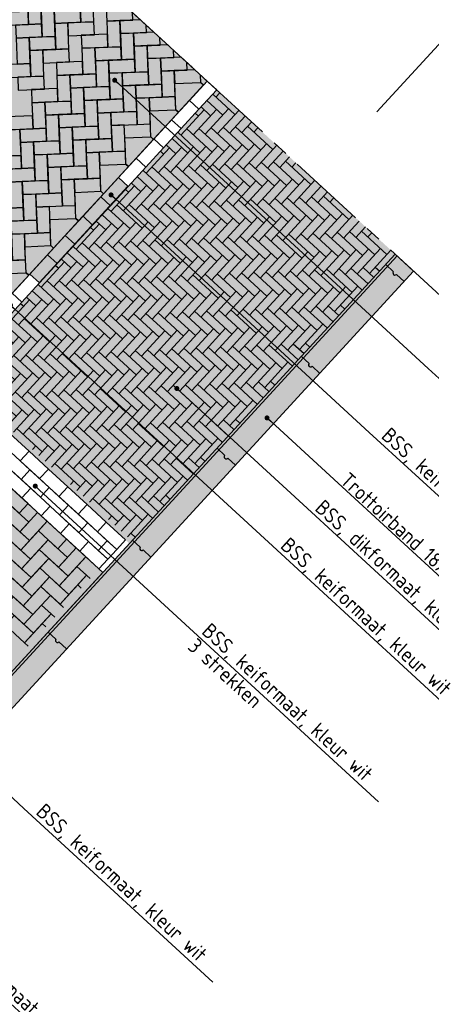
# Model space of a CAD drawing. Header units: metres. Extents: x 111546 to 149831, y 498798 to 507863.
# Tile 90 of 256: x 113037.34 to 113040.64, y 500861.54 to 500869.43. Entities that reach past the tile are written whole.
import ezdxf

# ---------------------------------------------------------------- set-up
doc = ezdxf.new("R2010")
doc.units = ezdxf.units.M
doc.linetypes.add('CENTER', pattern=[50.8, 31.75, -6.35, 6.35, -6.35])
doc.linetypes.add('DASHDOT', pattern=[25.4, 12.7, -6.35, 0, -6.35])
doc.layers.add('3-nw-details-1', color=7, linetype='Continuous')
doc.layers.add('3-nw-details-2', color=7, linetype='Continuous')
doc.styles.get("Standard").update_dxf_attribs({"font": 'isocp-ie.shx'})
doc.dimstyles.get("Standard").update_dxf_attribs({"dimtxt": 0.18, "dimasz": 0.18, "dimexe": 0.18, "dimexo": 0.0625, "dimgap": 0.09, "dimtad": 0, "dimtih": 1, "dimtoh": 1, "dimdec": 4, "dimzin": 0, "dimdsep": 46, "dimtxsty": 'Standard', "dimcen": 0.09, "dimadec": 0, "dimazin": 0, "dimtfac": 1, "dimtdec": 4, "dimtofl": 0, "dimtmove": 0, "dimatfit": 3, "dimfxl": 1, "dimtolj": 1, "dimtzin": 0, "dimarcsym": 0})

msp = doc.modelspace()

# ---------------------------------------------------------------- hatches: boundary and pattern name
at = {"layer": '3-nw-details-1', "linetype": 'Continuous', "ltscale": 0.02}
h = msp.add_hatch(dxfattribs=at)
h.set_pattern_fill('AVH-BSS_DIKFORMAAT_ELLEBOOG', pattern_type=2)
h.set_pattern_definition([(317.414373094, (0, 0), (0.097494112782, 0.004110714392), [0.276, -0.138]), (227.414373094, (0.140075, 0.15241), (0.097494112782, 0.004110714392), [0.276, -0.138])])
h.paths.add_polyline_path([(113036.8077, 500866.5679), (113038.2416, 500865.25), (113040.3529, 500867.5502), (113038.9205, 500868.8667)])
at = {"layer": '3-nw-details-2', "ltscale": 0.02}
h = msp.add_hatch(color=9, dxfattribs=at)
h.dxf.hatch_style = 1
h.paths.add_polyline_path([(113026.1378, 500862.6837), (113026.285, 500862.5483), (113035.2189, 500872.2688), (113035.0717, 500872.4041)])
h.paths.add_polyline_path([(113031.419, 500857.8298), (113031.5663, 500857.6944), (113040.5002, 500867.4149), (113040.3529, 500867.5502)])
h = msp.add_hatch(color=116, dxfattribs=at)
h.dxf.hatch_style = 1
h.paths.add_polyline_path([(113036.7301, 500870.8799), (113036.0196, 500870.1068), (113035.9423, 500870.1779), (113035.2318, 500869.4048), (113035.3091, 500869.3337), (113034.5986, 500868.5606), (113036.7116, 500866.6185), (113037.4222, 500867.3916), (113037.4995, 500867.3206), (113038.21, 500868.0936), (113038.1327, 500868.1647), (113038.8432, 500868.9378)])
h = msp.add_hatch(color=116, dxfattribs=at)
h.dxf.hatch_style = 1
h.paths.add_polyline_path([(113033.0078, 500868.3113), (113032.312, 500868.9508), (113031.7436, 500868.3323), (113032.2848, 500867.835), (113031.8585, 500867.3711), (113031.3173, 500867.8685), (113031.1752, 500867.7139), (113031.871, 500867.0744), (113032.5815, 500867.8475), (113032.0403, 500868.3448), (113032.3246, 500868.6541), (113032.8657, 500868.1567)], flags=16)
h.paths.add_polyline_path([(113033.8582, 500867.5297), (113033.1624, 500868.1692), (113032.0256, 500866.9323), (113032.7214, 500866.2928), (113032.8635, 500866.4474), (113032.3223, 500866.9448), (113033.1739, 500867.8714), (113033.7151, 500867.374)], flags=16)
h.paths.add_polyline_path([(113034.0128, 500867.3876), (113032.876, 500866.1507), (113033.0306, 500866.0086), (113033.599, 500866.6271), (113033.9856, 500866.2718), (113033.4171, 500865.6533), (113033.5717, 500865.5112), (113034.7086, 500866.7482), (113034.554, 500866.8903), (113034.1277, 500866.4264), (113033.7411, 500866.7817), (113034.1674, 500867.2455)], flags=16)
h.paths.add_polyline_path([(113034.8632, 500866.6061), (113035.559, 500865.9666), (113034.4221, 500864.7297), (113033.7264, 500865.3691)], flags=16)
h.paths.add_polyline_path([(113035.7136, 500865.8245), (113036.4094, 500865.185), (113035.2725, 500863.9481), (113034.5768, 500864.5876)], flags=16)
h.paths.add_polyline_path([(113035.7261, 500865.5278), (113036.1126, 500865.1725), (113035.26, 500864.2448), (113034.8735, 500864.6001)], flags=0)
h.paths.add_polyline_path([(113036.564, 500865.0429), (113036.7186, 500864.9008), (113035.7239, 500863.8185), (113036.265, 500863.3211), (113036.1229, 500863.1665), (113035.4271, 500863.806)], flags=16)
h.paths.add_polyline_path([(113031.3861, 500866.2365), (113032.0819, 500865.597), (113031.9398, 500865.4424), (113030.5772, 500864.9834), (113031.0872, 500864.5147), (113030.945, 500864.3601), (113030.2493, 500864.9996), (113030.3914, 500865.1542), (113030.4008, 500865.1456), (113031.7633, 500865.6046), (113031.244, 500866.0819)], flags=16)
h.paths.add_polyline_path([(113032.2365, 500865.4549), (113032.9323, 500864.8155), (113031.7954, 500863.5785), (113031.0997, 500864.218)], flags=16)
h.paths.add_polyline_path([(113033.0869, 500864.6734), (113033.7827, 500864.0339), (113032.6458, 500862.797), (113032.4912, 500862.9391), (113033.4859, 500864.0214), (113033.0994, 500864.3766), (113032.1047, 500863.2943), (113031.9501, 500863.4364)], flags=16)
h.paths.add_polyline_path([(113033.9373, 500863.8918), (113034.5557, 500863.3234), (113034.4136, 500863.1687), (113033.9498, 500863.5951), (113033.5945, 500863.2085), (113033.9811, 500862.8533), (113033.839, 500862.6986), (113033.4524, 500863.0539), (113033.0972, 500862.6674), (113033.6383, 500862.17), (113033.4962, 500862.0154), (113032.8004, 500862.6549)], flags=16)
h.paths.add_polyline_path([(113032.8742, 500869.7176), (113038.0082, 500864.9991), (113033.745, 500860.3605), (113028.6103, 500865.0784)])
h.paths.add_polyline_path([(113032.249, 500865.1582), (113032.6356, 500864.803), (113031.7829, 500863.8753), (113031.3964, 500864.2305)], flags=0)
h = msp.add_hatch(color=20, dxfattribs=at)
h.dxf.hatch_style = 1
h.paths.add_polyline_path([(113038.9191, 500868.8681), (113040.3529, 500867.5502), (113038.2214, 500865.231), (113036.7875, 500866.5488)])

# ---------------------------------------------------------------- linework, layer by layer
at = {"color": 3, "linetype": 'DASHDOT'}
msp.add_lwpolyline([(113042.276, 500870.9434), (113040.204, 500868.6913)], dxfattribs=at)
at = {"ltscale": 0.02}
for points in [[(113040.3529, 500867.5502), (113031.419, 500857.8298)], [(113040.3677, 500867.5367), (113031.4337, 500857.8162)], [(113040.2764, 500867.4669), (113040.338, 500867.4102)], [(113040.5002, 500867.4149), (113031.5663, 500857.6944)], [(113040.3619, 500867.3882), (113040.4236, 500867.3316)], [(113039.5997, 500866.7306), (113039.6613, 500866.674)], [(113039.6852, 500866.652), (113039.7469, 500866.5953)], [(113038.923, 500865.9944), (113038.9846, 500865.9377)], [(113039.0086, 500865.9157), (113039.0702, 500865.859)], [(113038.2463, 500865.2581), (113038.3079, 500865.2014)], [(113038.3319, 500865.1794), (113038.3935, 500865.1228)], [(113037.5696, 500864.5218), (113037.6313, 500864.4652)], [(113037.6552, 500864.4432), (113037.7168, 500864.3865)]]:
    msp.add_lwpolyline(points, dxfattribs=at)
for centre in [(113040.35, 500867.3992), (113039.6733, 500866.663), (113038.9966, 500865.9267), (113038.3199, 500865.1904), (113037.6432, 500864.4542)]:
    msp.add_arc(centre, 0.0162, 137.41437, 317.41437, dxfattribs=at)
at = {"layer": '3-nw-details-1', "ltscale": 0.08}
for points in [[(113037.5079, 500869.6055), (113037.4033, 500869.6011), (113037.4121, 500869.392), (113037.5167, 500869.3964)], [(113037.9261, 500869.6231), (113037.8216, 500869.6187), (113037.8304, 500869.4096), (113037.9349, 500869.414)], [(113037.6168, 500869.5053), (113037.6213, 500869.4008), (113037.8304, 500869.4096), (113037.826, 500869.5142)], [(113037.1986, 500869.4877), (113037.203, 500869.3831), (113037.4121, 500869.392), (113037.4077, 500869.4965)], [(113037.6168, 500869.5053), (113037.5123, 500869.5009), (113037.5211, 500869.2918), (113037.6257, 500869.2962)], [(113037.3076, 500869.3875), (113037.312, 500869.283), (113037.5211, 500869.2918), (113037.5167, 500869.3964)], [(113037.7258, 500869.4052), (113037.6213, 500869.4008), (113037.6301, 500869.1917), (113037.7346, 500869.1961)], [(113037.7258, 500869.4052), (113037.7302, 500869.3006), (113037.9393, 500869.3094), (113037.9349, 500869.414)], [(113038.144, 500869.4228), (113038.0395, 500869.4184), (113038.0483, 500869.2093), (113038.1529, 500869.2137)], [(113037.4165, 500869.2874), (113037.312, 500869.283), (113037.3208, 500869.0739), (113037.4254, 500869.0783)], [(113037.4165, 500869.2874), (113037.421, 500869.1828), (113037.6301, 500869.1917), (113037.6257, 500869.2962)], [(113037.8348, 500869.305), (113037.8392, 500869.2005), (113038.0483, 500869.2093), (113038.0439, 500869.3139)], [(113038.253, 500869.3227), (113038.1485, 500869.3183), (113038.1573, 500869.1091), (113038.2618, 500869.1136)], [(113037.5255, 500869.1872), (113037.5299, 500869.0827), (113037.739, 500869.0915), (113037.7346, 500869.1961)], [(113037.9437, 500869.2049), (113037.8392, 500869.2005), (113037.848, 500868.9914), (113037.9526, 500868.9958)], [(113037.9437, 500869.2049), (113037.9482, 500869.1003), (113038.1573, 500869.1091), (113038.1529, 500869.2137)], [(113038.362, 500869.2225), (113038.2574, 500869.2181), (113038.2662, 500869.009), (113038.3708, 500869.0134)], [(113037.5255, 500869.1872), (113037.421, 500869.1828), (113037.4298, 500868.9737), (113037.5343, 500868.9781)], [(113038.0527, 500869.1047), (113038.0571, 500869.0002), (113038.2662, 500869.009), (113038.2618, 500869.1136)], [(113038.4709, 500869.1224), (113038.3664, 500869.118), (113038.3752, 500868.9088), (113038.4798, 500868.9132)], [(113037.2162, 500869.0695), (113037.2207, 500868.9649), (113037.4298, 500868.9737), (113037.4254, 500869.0783)], [(113037.6345, 500869.0871), (113037.6389, 500868.9825), (113037.848, 500868.9914), (113037.8436, 500869.0959)], [(113038.0527, 500869.1047), (113037.9482, 500869.1003), (113037.957, 500868.8912), (113038.0615, 500868.8956)], [(113037.3252, 500868.9693), (113037.3296, 500868.8648), (113037.5387, 500868.8736), (113037.5343, 500868.9781)], [(113037.7434, 500868.9869), (113037.6389, 500868.9825), (113037.6477, 500868.7734), (113037.7523, 500868.7778)], [(113037.7434, 500868.9869), (113037.7479, 500868.8824), (113037.957, 500868.8912), (113037.9526, 500868.9958)], [(113038.1617, 500869.0046), (113038.0571, 500869.0002), (113038.0659, 500868.7911), (113038.1705, 500868.7955)], [(113038.1617, 500869.0046), (113038.1661, 500868.9), (113038.3752, 500868.9088), (113038.3708, 500869.0134)], [(113038.5799, 500869.0222), (113038.4754, 500869.0178), (113038.4842, 500868.8087), (113038.5887, 500868.8131)], [(113037.4342, 500868.8692), (113037.4386, 500868.7646), (113037.6477, 500868.7734), (113037.6433, 500868.878)], [(113037.8524, 500868.8868), (113037.7479, 500868.8824), (113037.7567, 500868.6733), (113037.8612, 500868.6777)], [(113037.8524, 500868.8868), (113037.8568, 500868.7822), (113038.0659, 500868.7911), (113038.0615, 500868.8956)], [(113038.2706, 500868.9044), (113038.1661, 500868.9), (113038.1749, 500868.6909), (113038.2795, 500868.6953)], [(113038.2706, 500868.9044), (113038.2751, 500868.7999), (113038.4842, 500868.8087), (113038.4798, 500868.9132)], [(113038.6145, 500868.6889), (113038.5931, 500868.7085), (113038.5843, 500868.9177), (113038.7934, 500868.9265), (113038.8148, 500868.9069)], [(113038.3796, 500868.8043), (113038.2751, 500868.7999), (113038.2839, 500868.5908), (113038.3884, 500868.5952)], [(113038.3796, 500868.8043), (113038.384, 500868.6997), (113038.5931, 500868.7085), (113038.5887, 500868.8131)], [(113037.5431, 500868.769), (113037.4386, 500868.7646), (113037.4474, 500868.5555), (113037.552, 500868.5599)], [(113037.5431, 500868.769), (113037.5476, 500868.6645), (113037.7567, 500868.6733), (113037.7523, 500868.7778)], [(113037.9614, 500868.7866), (113037.8568, 500868.7822), (113037.8656, 500868.5731), (113037.9702, 500868.5775)], [(113037.9614, 500868.7866), (113037.9658, 500868.6821), (113038.1749, 500868.6909), (113038.1705, 500868.7955)], [(113037.2339, 500868.6512), (113037.2383, 500868.5467), (113037.4474, 500868.5555), (113037.443, 500868.66)], [(113037.6521, 500868.6689), (113037.5476, 500868.6645), (113037.5564, 500868.4553), (113037.6609, 500868.4597)], [(113037.6521, 500868.6689), (113037.6565, 500868.5643), (113037.8656, 500868.5731), (113037.8612, 500868.6777)], [(113038.0703, 500868.6865), (113037.9658, 500868.6821), (113037.9746, 500868.473), (113038.0792, 500868.4774)], [(113038.0703, 500868.6865), (113038.0748, 500868.5819), (113038.2839, 500868.5908), (113038.2795, 500868.6953)], [(113038.4142, 500868.471), (113038.3928, 500868.4906), (113038.384, 500868.6997), (113038.5931, 500868.7085), (113038.6145, 500868.6889)], [(113037.7611, 500868.5687), (113037.6565, 500868.5643), (113037.6653, 500868.3552), (113037.7699, 500868.3596)], [(113037.7611, 500868.5687), (113037.7655, 500868.4642), (113037.9746, 500868.473), (113037.9702, 500868.5775)], [(113038.1793, 500868.5863), (113038.0748, 500868.5819), (113038.0836, 500868.3728), (113038.1881, 500868.3772)], [(113037.3428, 500868.5511), (113037.2383, 500868.5467), (113037.2471, 500868.3376), (113037.3517, 500868.342)], [(113037.3428, 500868.5511), (113037.3473, 500868.4465), (113037.5564, 500868.4553), (113037.552, 500868.5599)], [(113038.2139, 500868.253), (113038.1925, 500868.2727), (113038.1837, 500868.4818), (113038.3928, 500868.4906), (113038.4142, 500868.471)], [(113037.4518, 500868.4509), (113037.3473, 500868.4465), (113037.3561, 500868.2374), (113037.4606, 500868.2418)], [(113037.4518, 500868.4509), (113037.4562, 500868.3464), (113037.6653, 500868.3552), (113037.6609, 500868.4597)], [(113037.87, 500868.4686), (113037.7655, 500868.4642), (113037.7743, 500868.255), (113037.8789, 500868.2594)], [(113037.87, 500868.4686), (113037.8745, 500868.364), (113038.0836, 500868.3728), (113038.0792, 500868.4774)], [(113037.1425, 500868.3331), (113037.147, 500868.2286), (113037.3561, 500868.2374), (113037.3517, 500868.342)], [(113037.5608, 500868.3508), (113037.4562, 500868.3464), (113037.465, 500868.1373), (113037.5696, 500868.1417)], [(113037.5608, 500868.3508), (113037.5652, 500868.2462), (113037.7743, 500868.255), (113037.7699, 500868.3596)], [(113037.979, 500868.3684), (113037.8745, 500868.364), (113037.8833, 500868.1549), (113037.9878, 500868.1593)], [(113037.979, 500868.3684), (113037.9834, 500868.2639), (113038.1925, 500868.2727), (113038.1881, 500868.3772)], [(113037.6697, 500868.2506), (113037.5652, 500868.2462), (113037.574, 500868.0371), (113037.6786, 500868.0415)], [(113037.6697, 500868.2506), (113037.6742, 500868.1461), (113037.8833, 500868.1549), (113037.8789, 500868.2594)], [(113038.0136, 500868.0351), (113037.9922, 500868.0547), (113037.9834, 500868.2639), (113038.1925, 500868.2727), (113038.2139, 500868.253)], [(113037.2515, 500868.233), (113037.2559, 500868.1284), (113037.465, 500868.1373), (113037.4606, 500868.2418)], [(113037.3605, 500868.1328), (113037.2559, 500868.1284), (113037.2647, 500867.9193), (113037.3693, 500867.9237)], [(113037.3605, 500868.1328), (113037.3649, 500868.0283), (113037.574, 500868.0371), (113037.5696, 500868.1417)], [(113037.7787, 500868.1505), (113037.6742, 500868.1461), (113037.683, 500867.937), (113037.7875, 500867.9414)], [(113037.7787, 500868.1505), (113037.7831, 500868.0459), (113037.9922, 500868.0547), (113037.9878, 500868.1593)], [(113038.0679, 500867.939), (113038.21, 500868.0936), (113038.1327, 500868.1647), (113037.9906, 500868.0101)], [(113037.4694, 500868.0327), (113037.3649, 500868.0283), (113037.3737, 500867.8192), (113037.4783, 500867.8236)], [(113037.4694, 500868.0327), (113037.4739, 500867.9281), (113037.683, 500867.937), (113037.6786, 500868.0415)], [(113037.8133, 500867.8172), (113037.7919, 500867.8368), (113037.7831, 500868.0459), (113037.9922, 500868.0547), (113038.0136, 500868.0351)], [(113037.9258, 500867.7844), (113038.0679, 500867.939), (113037.9906, 500868.0101), (113037.8485, 500867.8555)], [(113037.5784, 500867.9325), (113037.4739, 500867.9281), (113037.4827, 500867.719), (113037.5872, 500867.7234)], [(113037.1602, 500867.9149), (113037.1646, 500867.8103), (113037.3737, 500867.8192), (113037.3693, 500867.9237)], [(113037.7837, 500867.6298), (113037.9258, 500867.7844), (113037.8485, 500867.8555), (113037.7064, 500867.7008)], [(113037.2691, 500867.8148), (113037.2736, 500867.7102), (113037.4827, 500867.719), (113037.4783, 500867.8236)], [(113037.613, 500867.5992), (113037.5916, 500867.6189), (113037.5828, 500867.828), (113037.7919, 500867.8368), (113037.8133, 500867.8172)], [(113037.3781, 500867.7146), (113037.2736, 500867.7102), (113037.2824, 500867.5011), (113037.3869, 500867.5055)], [(113037.3781, 500867.7146), (113037.3825, 500867.61), (113037.5916, 500867.6189), (113037.5872, 500867.7234)], [(113037.6416, 500867.4752), (113037.7837, 500867.6298), (113037.7064, 500867.7008), (113037.5643, 500867.5462)], [(113037.4127, 500867.3813), (113037.3913, 500867.4009), (113037.3825, 500867.61), (113037.5916, 500867.6189), (113037.613, 500867.5992)], [(113037.4995, 500867.3206), (113037.6416, 500867.4752), (113037.5643, 500867.5462), (113037.4222, 500867.3916)], [(113037.1778, 500867.4967), (113037.1822, 500867.3921), (113037.3913, 500867.4009), (113037.3869, 500867.5055)], [(113037.2124, 500867.1634), (113037.191, 500867.183), (113037.1822, 500867.3921), (113037.3913, 500867.4009), (113037.4127, 500867.3813)], [(113037.2527, 500865.6935), (113037.4073, 500865.5514), (113037.3362, 500865.474), (113037.1816, 500865.6161)], [(113037.2589, 500865.5451), (113037.4135, 500865.403), (113037.3425, 500865.3257), (113037.1879, 500865.4678)], [(113037.5619, 500865.4092), (113037.4198, 500865.2546), (113037.3425, 500865.3257), (113037.4846, 500865.4803)], [(113037.5619, 500865.4092), (113037.7165, 500865.2671), (113037.6455, 500865.1898), (113037.4908, 500865.3319)], [(113037.2652, 500865.3967), (113037.4198, 500865.2546), (113037.3487, 500865.1773), (113037.1941, 500865.3194)], [(113037.5681, 500865.2609), (113037.426, 500865.1063), (113037.3487, 500865.1773), (113037.4908, 500865.3319)], [(113037.2714, 500865.2484), (113037.426, 500865.1063), (113037.355, 500865.029), (113037.2004, 500865.1711)], [(113037.5681, 500865.2609), (113037.7228, 500865.1188), (113037.6517, 500865.0415), (113037.4971, 500865.1836)], [(113037.5744, 500865.1125), (113037.4323, 500864.9579), (113037.355, 500865.029), (113037.4971, 500865.1836)], [(113037.8711, 500865.125), (113037.729, 500864.9704), (113037.6517, 500865.0415), (113037.7938, 500865.1961)], [(113037.2777, 500865.1), (113037.4323, 500864.9579), (113037.3612, 500864.8806), (113037.2066, 500865.0227)], [(113037.5744, 500865.1125), (113037.729, 500864.9704), (113037.658, 500864.8931), (113037.5033, 500865.0352)], [(113037.5807, 500864.9642), (113037.4386, 500864.8095), (113037.3612, 500864.8806), (113037.5033, 500865.0352)], [(113037.8774, 500864.9767), (113037.7353, 500864.8221), (113037.658, 500864.8931), (113037.8001, 500865.0477)], [(113037.2839, 500864.9517), (113037.4386, 500864.8095), (113037.3675, 500864.7322), (113037.2129, 500864.8743)], [(113037.5807, 500864.9642), (113037.7353, 500864.8221), (113037.6642, 500864.7448), (113037.5096, 500864.8869)], [(113037.5869, 500864.8158), (113037.4448, 500864.6612), (113037.3675, 500864.7322), (113037.5096, 500864.8869)], [(113037.2902, 500864.8033), (113037.4448, 500864.6612), (113037.3738, 500864.5839), (113037.2191, 500864.726)], [(113037.5932, 500864.6674), (113037.4511, 500864.5128), (113037.3738, 500864.5839), (113037.5159, 500864.7385)], [(113037.2964, 500864.6549), (113037.4511, 500864.5128), (113037.38, 500864.4355), (113037.2254, 500864.5776)]]:
    msp.add_lwpolyline(points, close=True, dxfattribs=at)
for points in [[(113038.199, 500869.5299), (113038.0351, 500869.523), (113038.0395, 500869.4184), (113038.2486, 500869.4272), (113038.2461, 500869.4866)], [(113038.308, 500869.4297), (113038.144, 500869.4228), (113038.1485, 500869.3183), (113038.3576, 500869.3271), (113038.3551, 500869.3864)], [(113038.4169, 500869.3296), (113038.253, 500869.3227), (113038.2574, 500869.2181), (113038.4665, 500869.2269), (113038.464, 500869.2863)], [(113038.5259, 500869.2294), (113038.362, 500869.2225), (113038.3664, 500869.118), (113038.5755, 500869.1268), (113038.573, 500869.1861)], [(113038.6349, 500869.1293), (113038.4709, 500869.1224), (113038.4754, 500869.0178), (113038.6845, 500869.0266), (113038.682, 500869.086)], [(113038.7438, 500869.0291), (113038.5799, 500869.0222), (113038.5843, 500868.9177), (113038.7934, 500868.9265), (113038.7909, 500868.9858)], [(113037.9055, 500864.9508), (113037.8001, 500865.0477), (113037.8711, 500865.125), (113037.9765, 500865.0282)], [(113037.8344, 500864.8735), (113037.8063, 500864.8994), (113037.8774, 500864.9767), (113037.9055, 500864.9508)], [(113037.6923, 500864.7189), (113037.6642, 500864.7448), (113037.8063, 500864.8994), (113037.8344, 500864.8735)], [(113037.6213, 500864.6416), (113037.5159, 500864.7385), (113037.5869, 500864.8158), (113037.6923, 500864.7189)], [(113037.5502, 500864.5643), (113037.5221, 500864.5901), (113037.5932, 500864.6674), (113037.6213, 500864.6416)], [(113037.4081, 500864.4097), (113037.38, 500864.4355), (113037.5221, 500864.5901), (113037.5502, 500864.5643)]]:
    msp.add_lwpolyline(points, dxfattribs=at)
at = {"layer": '3-nw-details-2', "color": 7, "linetype": 'CENTER', "ltscale": 0.02}
msp.add_lwpolyline([(113040.7828, 500867.1551), (113034.5493, 500872.8842)], dxfattribs=at)
at = {"layer": '3-nw-details-2', "ltscale": 0.02}
for points in [[(113036.7301, 500870.8799), (113036.0196, 500870.1068), (113035.9423, 500870.1779), (113035.2318, 500869.4048), (113035.3091, 500869.3337), (113034.5986, 500868.5606), (113036.7116, 500866.6185), (113037.4222, 500867.3916), (113037.4995, 500867.3206), (113038.21, 500868.0936), (113038.1327, 500868.1647), (113038.8432, 500868.9378)], [(113032.8742, 500869.7176), (113038.0082, 500864.9991), (113033.745, 500860.3605), (113028.6103, 500865.0784)], [(113031.419, 500857.8298), (113031.5663, 500857.6944), (113040.5002, 500867.4149), (113040.3529, 500867.5502)], [(113037.9703, 500865.1765), (113038.0413, 500865.2538), (113038.1186, 500865.1828), (113038.0476, 500865.1055)]]:
    msp.add_lwpolyline(points, close=True, dxfattribs=at)
at = {"layer": '3-nw-details-2', "ltscale": 0.08}
for points in [[(113038.7784, 500868.7121), (113038.9205, 500868.8667), (113038.8432, 500868.9378), (113038.7011, 500868.7832)], [(113038.6363, 500868.5575), (113038.7784, 500868.7121), (113038.7011, 500868.7832), (113038.559, 500868.6285)], [(113038.4942, 500868.4029), (113038.6363, 500868.5575), (113038.559, 500868.6285), (113038.4169, 500868.4739)], [(113038.3521, 500868.2483), (113038.4942, 500868.4029), (113038.4169, 500868.4739), (113038.2748, 500868.3193)], [(113038.21, 500868.0936), (113038.3521, 500868.2483), (113038.2748, 500868.3193), (113038.1327, 500868.1647)], [(113037.3574, 500867.1659), (113037.4995, 500867.3206), (113037.4222, 500867.3916), (113037.2801, 500867.237)], [(113037.2153, 500867.0113), (113037.3574, 500867.1659), (113037.2801, 500867.237), (113037.138, 500867.0824)], [(113037.262, 500866.1127), (113037.4166, 500865.9706), (113037.3456, 500865.8933), (113037.1909, 500866.0354)], [(113037.2683, 500865.9643), (113037.4229, 500865.8222), (113037.3518, 500865.7449), (113037.1972, 500865.887)], [(113037.4166, 500865.9706), (113037.5712, 500865.8285), (113037.5002, 500865.7512), (113037.3456, 500865.8933)], [(113037.2745, 500865.816), (113037.4291, 500865.6739), (113037.3581, 500865.5966), (113037.2035, 500865.7387)], [(113037.4229, 500865.8222), (113037.5775, 500865.6801), (113037.5064, 500865.6028), (113037.3518, 500865.7449)], [(113037.5712, 500865.8285), (113037.7258, 500865.6864), (113037.6548, 500865.6091), (113037.5002, 500865.7512)], [(113037.4291, 500865.6739), (113037.5837, 500865.5318), (113037.5127, 500865.4545), (113037.3581, 500865.5966)], [(113037.5775, 500865.6801), (113037.7321, 500865.538), (113037.661, 500865.4607), (113037.5064, 500865.6028)], [(113037.7258, 500865.6864), (113037.8805, 500865.5443), (113037.8094, 500865.467), (113037.6548, 500865.6091)], [(113037.5837, 500865.5318), (113037.7384, 500865.3897), (113037.6673, 500865.3124), (113037.5127, 500865.4545)], [(113037.7321, 500865.538), (113037.8867, 500865.3959), (113037.8157, 500865.3186), (113037.661, 500865.4607)], [(113037.8805, 500865.5443), (113038.0351, 500865.4022), (113037.964, 500865.3249), (113037.8094, 500865.467)], [(113037.7384, 500865.3897), (113037.893, 500865.2476), (113037.8219, 500865.1703), (113037.6673, 500865.3124)], [(113037.8867, 500865.3959), (113038.0413, 500865.2538), (113037.9703, 500865.1765), (113037.8157, 500865.3186)], [(113038.0351, 500865.4022), (113038.1897, 500865.2601), (113038.1186, 500865.1828), (113037.964, 500865.3249)], [(113037.893, 500865.2476), (113038.0476, 500865.1055), (113037.9765, 500865.0282), (113037.8219, 500865.1703)]]:
    msp.add_lwpolyline(points, close=True, dxfattribs=at)
msp.add_lwpolyline([(113037.498, 500867.3219), (113038.2085, 500868.095)], dxfattribs=at)

# ---------------------------------------------------------------- texts
at = {"layer": '3-nw-details-1', "ltscale": 0.01, "char_height": 0.12, "attachment_point": 1, "rotation": 317.58453}
for s, insert in [('BSS, keiformaat, kleur bruin', (113040.3141, 500866.1714)), ('Trottoirband 18/20x20', (113039.9834, 500865.8116)), ('BSS, dikformaat, kleur rood', (113039.7817, 500865.5921)), ('BSS, keiformaat, kleur wit', (113039.5046, 500865.2906)), ('BSS, keiformaat, kleur wit', (113038.8732, 500864.6037)), ('3 strekken', (113038.7611, 500864.4816)), ('BSS, keiformaat, kleur wit', (113037.5442, 500863.1576)), ('BSS, keiformaat, kleur bruin', (113036.7158, 500862.2563))]:
    msp.add_mtext_dynamic_manual_height_columns(s, width=2.169946, gutter_width=12.5, heights=[0], dxfattribs=dict(at, insert=insert))

# ---------------------------------------------------------------- leaders
at = {"layer": '3-nw-details-1', "ltscale": 0.01}
for points in [[(113038.1024, 500868.9451), (113040.6158, 500866.635), (113042.1308, 500865.2428)], [(113038.0732, 500868.0257), (113040.1443, 500866.122), (113041.6593, 500864.7298)], [(113037.2668, 500867.142), (113039.3347, 500865.2412), (113040.8498, 500863.849)], [(113038.6011, 500866.4737), (113039.6127, 500865.5437), (113041.1278, 500864.1515)], [(113039.3241, 500866.2384), (113039.8266, 500865.7763), (113041.0625, 500864.6406)], [(113037.4655, 500865.6915), (113038.7031, 500864.5539), (113040.2181, 500863.1617)], [(113036.0895, 500864.2893), (113037.3744, 500863.1082), (113038.8894, 500861.716)], [(113035.2611, 500863.3879), (113036.546, 500862.2069), (113038.061, 500860.8147)]]:
    msp.add_leader(points, dimstyle='Standard', override={"dimasz": 0.04, "dimldrblk": 'Dot'}, dxfattribs=at)

doc.saveas('drawing.dxf')
